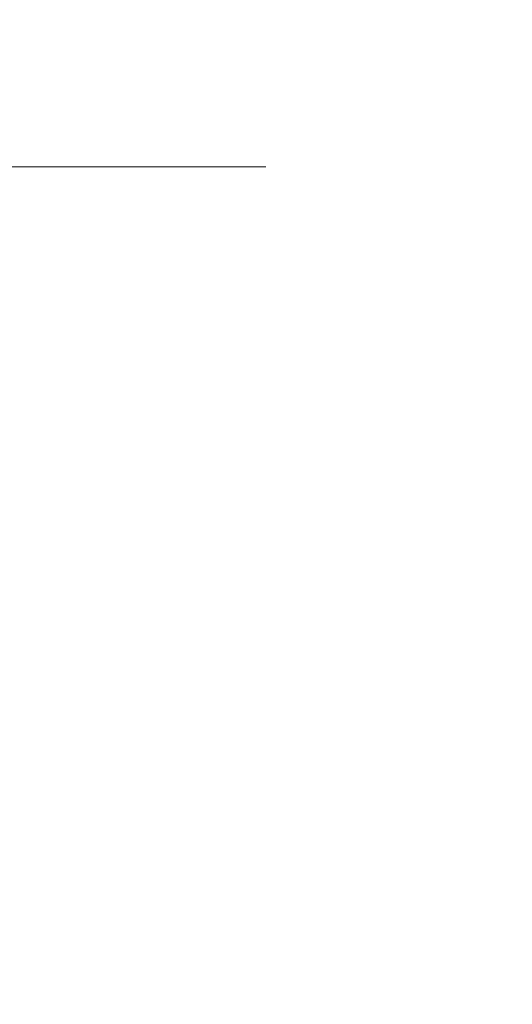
# Model space of a CAD drawing. Header units: millimetres. Extents: x -35957 to 57255, y -28270 to 35843.
# Tile 67 of 207: x -7814 to -7220, y 10250 to 11439. Entities that reach past the tile are written whole.
import ezdxf

# ---------------------------------------------------------------- set-up
doc = ezdxf.new("R2010")
doc.units = ezdxf.units.MM
doc.header["$LTSCALE"] = 100
doc.header["$PDMODE"] = 1
doc.header["$PDSIZE"] = -2
doc.layers.get('0').update_dxf_attribs({"lineweight": 5})
for name, color, linetype, lineweight in [('- 28_metselwerk', 7, 'Continuous', 18), ('5', 7, 'Continuous', 18), ('Geen', 7, 'Continuous', 9), ('Maatlijnen', 7, 'Continuous', 9), ('none', 7, 'Continuous', 13)]:
    doc.layers.add(name, color=color, linetype=linetype, lineweight=lineweight)
doc.styles.add('Century Gothic', font='Century-Gothic_9791.ttf')
doc.dimstyles.new('Arch', dxfattribs={"dimtxt": 151.5842013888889, "dimasz": 224.482421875, "dimexe": 317.5, "dimexo": 158.75, "dimgap": 158.75, "dimtad": 1, "dimdec": 4, "dimtxsty": 'Century Gothic', "dimblk": 'VW_SLASH-2', "dimblk1": 'VW_SLASH-2', "dimblk2": 'VW_SLASH-2', "dimcen": 0, "dimdle": 158.75, "dimazin": 0, "dimtfac": 1, "dimtdec": 4, "dimtix": 1, "dimtmove": 0, "dimatfit": 0, "dimldrblk": 'VW_FILLEDARROW', "dimfxl": 1, "dimfrac": 2, "dimtolj": 1, "dimarcsym": 0})

# ---------------------------------------------------------------- blocks, each defined once
blk = doc.blocks.new('Groep-11')
at = {"color": 255, "linetype": 'Continuous', "lineweight": 18, "transparency": 33554687}
blk.add_wipeout([(1200.3792662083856, 12428.456979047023), (1200.3792662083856, 12328.456979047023), (-4569.132402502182, 12328.45697904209), (-4667.0589609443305, 12326.05813771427), (-4764.750609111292, 12318.867368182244), (-4861.973000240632, 12306.901919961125), (-4958.49291324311, 12290.19049626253), (-5054.078812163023, 12268.773185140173), (-5148.501401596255, 12242.701363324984), (-5241.534176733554, 12212.037572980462), (-5332.953966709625, 12176.85537167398), (-5422.541469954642, 12137.23915592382), (-5510.081780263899, 12093.283958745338), (-5595.3649023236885, 12045.095221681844), (-5678.1862554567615, 11992.78854186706), (-5758.34716437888, 11936.48939472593), (-5835.655335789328, 11876.332832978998), (-5909.925319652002, 11812.46316267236), (-5980.97895406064, 11745.03359701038), (-6048.645792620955, 11674.205888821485), (-6112.7635133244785, 11600.1499425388), (-6173.178307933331, 11523.043406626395), (-6229.7452509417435, 11443.071247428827), (-6282.328647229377, 11360.425305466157), (-6330.802357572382, 11275.303835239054), (-6375.050101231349, 11187.911029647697), (-6414.965734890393, 11098.456530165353), (-6450.453507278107, 11007.15492394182), (-6481.428288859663, 10914.225229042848), (-6507.815776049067, 10819.890369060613), (-6529.552669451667, 10724.37663835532), (-6546.586825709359, 10627.913159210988), (-6558.877382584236, 10530.731332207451), (-6566.394856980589, 10433.064281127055), (-6569.121215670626, 10335.146293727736), (-6569.140087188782, 10329.504037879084), (-9071.523896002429, -11132.689865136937), (-9071.523895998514, -11133.819352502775), (-9067.910271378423, -11281.022238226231), (-9057.078102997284, -11427.870499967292), (-9039.053486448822, -11574.010368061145), (-9013.879844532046, -11719.089779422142), (-8981.617822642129, -11862.759225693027), (-8942.345142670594, -12004.672595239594), (-8896.156415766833, -12144.4880069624), (-8843.162914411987, -12281.86863391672), (-8783.492304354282, -12416.48351475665), (-8717.288337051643, -12548.008351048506), (-8644.710503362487, -12676.126288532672), (-8565.93364931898, -12800.528680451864), (-8481.147554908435, -12920.9158311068), (-8390.556476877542, -13036.99771784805), (-8294.378656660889, -13148.494689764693), (-8192.84579461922, -13255.138141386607), (-8086.20249185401, -13356.671159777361), (-7974.705660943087, -13452.849143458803), (-7858.623907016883, -13543.440391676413), (-7738.236880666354, -13628.226662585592), (-7613.834604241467, -13707.00369901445), (-7485.716773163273, -13779.581720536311), (-7354.192033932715, -13845.785880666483), (-7219.577240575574, -13905.456688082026), (-7082.196691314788, -13958.450390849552), (-6942.381347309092, -14004.63932273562), (-6800.468035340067, -14043.912210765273), (-6656.798636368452, -14076.174443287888), (-6511.719261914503, -14101.348297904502), (-6365.579420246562, -14119.373128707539), (-6218.731174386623, -14130.205512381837), (-6071.528293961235, -14133.819352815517), (1200.3792662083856, -13400.592816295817), (1200.3792662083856, -13501.099865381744), (-6066.4995425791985, -14233.819352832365), (-6071.5238959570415, -14233.819352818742), (-6147.601704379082, -14232.885690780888), (-6223.633686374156, -14230.085267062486), (-6299.574043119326, -14225.41976853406), (-6375.377030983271, -14218.892005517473), (-6450.996989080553, -14210.50591009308), (-6526.388366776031, -14200.266533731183), (-6601.50575112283, -14188.180044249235), (-6676.303894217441, -14174.253722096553), (-6750.737740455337, -14158.495955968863), (-6824.76245367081, -14140.916237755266), (-6898.333444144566, -14121.525156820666), (-6971.406395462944, -14100.334393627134), (-7043.9372912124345, -14077.356712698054), (-7115.882441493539, -14052.605954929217), (-7187.198509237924, -14026.097029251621), (-7257.842536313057, -13997.845903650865), (-7327.771969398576, -13967.86959554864), (-7396.944685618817, -13936.186161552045), (-7465.319017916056, -13902.814686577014), (-7532.853780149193, -13867.775272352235), (-7599.508291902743, -13831.089025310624), (-7665.242402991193, -13792.778043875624), (-7730.0165176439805, -13752.865405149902), (-7793.791618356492, -13711.375151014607), (-7856.529289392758, -13668.332273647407), (-7918.191739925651, -13623.762700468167), (-7978.741826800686, -13577.693278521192), (-8038.14307690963, -13530.151758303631), (-8096.359709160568, -13481.166777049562), (-8153.356656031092, -13430.76784148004), (-8209.099584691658, -13378.985310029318), (-8316.689853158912, -13271.39504156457), (-8368.472384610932, -13215.652112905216), (-8418.871320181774, -13158.655166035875), (-8467.856301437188, -13100.43853378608), (-8515.39782165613, -13041.03728367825), (-8561.467243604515, -12980.487196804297), (-8606.036816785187, -12918.82474627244), (-8649.079694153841, -12856.087075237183), (-8690.569948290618, -12792.311974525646), (-8730.482587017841, -12727.537859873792), (-8768.793568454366, -12661.80374878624), (-8805.479815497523, -12595.149237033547), (-8840.519229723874, -12527.61447480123), (-8873.890704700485, -12459.240142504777), (-8905.574138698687, -12390.06742628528), (-8935.550446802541, -12320.137993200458), (-8963.801572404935, -12249.493966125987), (-8990.31049808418, -12178.177898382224), (-9015.061255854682, -12106.232748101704), (-9038.038936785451, -12033.701852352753), (-9059.229699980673, -11960.628901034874), (-9078.620780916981, -11887.05791056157), (-9096.200499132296, -11813.033197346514), (-9111.958265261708, -11738.599351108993), (-9125.884587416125, -11663.801208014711), (-9137.971076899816, -11588.683823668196), (-9148.210453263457, -11513.292445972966), (-9156.596548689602, -11437.672487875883), (-9163.124311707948, -11361.869500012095), (-9167.789810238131, -11285.929143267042), (-9170.590233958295, -11209.89716127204), (-9171.523895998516, -11133.819352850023), (-9171.523896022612, -11126.879796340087), (-6669.120656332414, 10335.48075946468), (-6666.257979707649, 10438.29464623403), (-6658.364631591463, 10540.84504986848), (-6645.459546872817, 10642.885968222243), (-6627.5736828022, 10744.172621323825), (-6604.749944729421, 10844.462038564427), (-6577.043083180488, 10943.5136415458), (-6544.519562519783, 11041.08982118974), (-6507.257401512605, 11136.95650772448), (-6465.34598617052, 11230.883732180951), (-6418.8858553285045, 11322.646178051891), (-6367.9884594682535, 11412.023721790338), (-6312.775893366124, 11498.80196085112), (-6253.380603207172, 11582.772728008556), (-6189.945068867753, 11663.73459071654), (-6122.6214621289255, 11741.493334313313), (-6051.571281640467, 11815.862427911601), (-5976.964965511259, 11886.66347185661), (-5898.981482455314, 11953.726625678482), (-5817.807902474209, 12016.891015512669), (-5733.638948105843, 12076.005120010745), (-5646.676527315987, 12130.927133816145), (-5557.129249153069, 12181.525307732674), (-5465.211923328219, 12227.678264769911), (-5371.1450449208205, 12269.275291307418), (-5275.154265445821, 12306.21660267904), (-5177.469851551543, 12338.413582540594), (-5078.326132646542, 12365.788995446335), (-4977.960938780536, 12388.277172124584), (-4876.615030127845, 12405.824167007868), (-4774.531519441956, 12418.38788763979), (-4671.955288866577, 12425.938195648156), (-4569.132402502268, 12428.45697904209)], dxfattribs=at).dxf.layer = '- 28_metselwerk'
at = {"layer": '- 28_metselwerk', "linetype": 'Continuous', "lineweight": 9, "transparency": 33554687}
h = blk.add_hatch(dxfattribs=at)
h.set_pattern_fill('metselwerk', style=0, pattern_type=2)
h.set_pattern_definition([(45, (66410.58811447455, 23488.48869305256), (-63.63961030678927, 63.63961030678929), []), (45, (66387.47481728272, 23481.76536758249), (-63.63961030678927, 63.63961030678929), [])])
edge = h.paths.add_edge_path()
edge.add_arc((-4569.132402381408, 10328.45697898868), 2100.000000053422, 90.00000000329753, 179.8083648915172)
edge.add_line((-6669.120656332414, 10335.48075946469), (-9171.523896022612, -11126.87979634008))
edge.add_line((-9171.523896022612, -11126.87979634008), (-9171.523895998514, -11133.81935285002))
edge.add_arc((-6071.523896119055, -11133.81935293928), 3099.999999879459, 179.9999999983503, 270.0000000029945)
edge.add_line((-6071.52389595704, -14233.81935281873), (-6066.499542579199, -14233.81935283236))
edge.add_line((-6066.499542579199, -14233.81935283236), (8435.933031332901, -12771.53888250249))
edge.add_arc((8430.867597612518, -9671.543021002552), 3099.999999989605, 270.0936219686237, 360.000000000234)
edge.add_line((11530.86759760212, -9671.54302098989), (11530.8675976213, -9667.798279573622))
edge.add_line((11530.8675976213, -9667.798279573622), (10030.86417679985, 10332.24732913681))
edge.add_arc((7930.86759749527, 10328.45697908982), 2099.999999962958, 0.1034148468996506, 90.00000000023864)
edge.add_line((7930.867597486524, 12428.45697905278), (-4569.132402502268, 12428.4569790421))
edge = h.paths.add_edge_path()
edge.add_arc((-6071.523896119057, -11133.81935293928), 2999.999999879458, 179.9999999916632, 269.9999160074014)
edge.add_line((-6071.528293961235, -14133.81935281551), (8430.822789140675, -12671.54709920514))
edge.add_line((8430.822789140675, -12671.54709920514), (8435.769630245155, -12671.53901600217))
edge.add_arc((8430.867597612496, -9671.54302100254), 2999.999999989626, 270.0936219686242, 360.0000000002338)
edge.add_line((11430.86759760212, -9671.543020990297), (9930.870935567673, 10328.41247089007))
edge.add_line((9930.870935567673, 10328.41247089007), (9930.864339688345, 10332.06683627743))
edge.add_arc((7930.867597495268, 10328.45697908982), 1999.999999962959, 0.1034148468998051, 90.00000000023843)
edge.add_line((7930.867597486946, 12328.45697905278), (-4569.13240250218, 12328.4569790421))
edge.add_arc((-4569.132402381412, 10328.45697898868), 2000.000000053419, 90.00000000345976, 179.8083648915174)
edge.add_line((-6569.121215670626, 10335.14629372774), (-6569.140087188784, 10329.50403787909))
edge.add_line((-6569.140087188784, 10329.50403787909), (-9071.523896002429, -11132.68986513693))
edge.add_line((-9071.523896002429, -11132.68986513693), (-9071.523895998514, -11133.81935250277))
at = {"color": 255, "linetype": 'Continuous', "lineweight": 25, "transparency": 33554687}
blk.add_wipeout([(1200.2983974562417, 12328.456979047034), (1200.2983974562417, 12288.456979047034), (-4569.132402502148, 12288.456979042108), (-4665.100429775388, 12286.106114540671), (-4760.838244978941, 12279.05916039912), (-4856.116188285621, 12267.333021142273), (-4950.705703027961, 12250.955825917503), (-5044.3798839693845, 12229.966861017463), (-5136.914021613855, 12204.416475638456), (-5228.086141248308, 12174.36596110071), (-5317.677535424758, 12139.887403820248), (-5405.473288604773, 12101.063512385), (-5491.262792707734, 12057.987419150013), (-5574.840252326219, 12010.762456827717), (-5656.005178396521, 11959.501910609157), (-5734.562869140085, 11904.328746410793), (-5810.324877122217, 11845.37531589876), (-5883.109461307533, 11782.783038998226), (-5952.742023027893, 11716.702064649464), (-6019.055524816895, 11647.290910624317), (-6081.890891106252, 11574.716083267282), (-6141.097389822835, 11499.151678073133), (-6196.532993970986, 11420.778962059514), (-6248.064722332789, 11339.785938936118), (-6295.568958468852, 11256.366898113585), (-6338.931747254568, 11170.721948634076), (-6378.049068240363, 11083.05653914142), (-6412.8270851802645, 10993.580965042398), (-6443.182371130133, 10902.50986404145), (-6469.042108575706, 10810.061701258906), (-6490.344264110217, 10716.45824516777), (-6507.03773724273, 10621.92403560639), (-6519.082482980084, 10526.685845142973), (-6526.449607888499, 10430.972135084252), (-6529.121439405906, 10335.012507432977), (-6529.147859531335, 10327.113349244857), (-9031.523655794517, -11135.01183253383), (-9027.904642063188, -11280.150772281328), (-9017.173251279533, -11424.93767204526), (-8999.355300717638, -11569.024207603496), (-8974.493656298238, -11712.063739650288), (-8942.648129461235, -11853.712147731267), (-8903.895333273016, -11993.628658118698), (-8858.32849811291, -12131.476663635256), (-8806.057247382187, -12266.924533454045), (-8747.207333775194, -12399.646410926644), (-8681.920336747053, -12529.322997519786), (-8610.35332190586, -12655.64232097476), (-8532.678463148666, -12778.300485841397), (-8449.0826284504, -12897.002404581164), (-8359.766930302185, -13011.462507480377), (-8264.946241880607, -13121.405429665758), (-8164.848680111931, -13226.566673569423), (-8059.715056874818, -13326.693245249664), (-7949.79829966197, -13421.544263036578), (-7835.362843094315, -13510.891537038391), (-7716.683992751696, -13594.520118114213), (-7594.047262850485, -13672.228814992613), (-7467.747689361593, -13743.830678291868), (-7338.08912022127, -13809.153450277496), (-7205.3834843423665, -13868.039979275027), (-7069.950041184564, -13920.348597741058), (-6932.114612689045, -13965.953463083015), (-6792.208799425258, -14004.744860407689), (-6650.569182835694, -14036.629466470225), (-6507.536515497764, -14061.530574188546), (-6363.45490135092, -14079.38827718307), (-6218.670967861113, -14090.159613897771), (-6073.533032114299, -14093.818670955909), (1200.2983974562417, -13360.39815065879), (1200.2983974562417, -13400.600970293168), (-6071.528293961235, -14133.819352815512), (-6218.731174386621, -14130.20551238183), (-6365.579420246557, -14119.373128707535), (-6511.7192619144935, -14101.348297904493), (-6656.798636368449, -14076.174443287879), (-6800.468035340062, -14043.912210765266), (-6942.381347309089, -14004.639322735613), (-7082.196691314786, -13958.450390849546), (-7219.577240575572, -13905.456688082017), (-7354.192033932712, -13845.785880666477), (-7485.716773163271, -13779.581720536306), (-7613.834604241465, -13707.00369901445), (-7738.236880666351, -13628.226662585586), (-7858.623907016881, -13543.440391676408), (-7974.705660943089, -13452.849143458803), (-8086.20249185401, -13356.671159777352), (-8192.84579461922, -13255.138141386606), (-8294.378656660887, -13148.494689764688), (-8390.55647687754, -13036.997717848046), (-8481.147554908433, -12920.915831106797), (-8565.933649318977, -12800.528680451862), (-8644.710503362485, -12676.126288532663), (-8717.288337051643, -12548.008351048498), (-8783.49230435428, -12416.483514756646), (-8843.162914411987, -12281.868633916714), (-8896.156415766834, -12144.488006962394), (-8942.345142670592, -12004.672595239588), (-8981.617822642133, -11862.759225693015), (-9013.879844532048, -11719.089779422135), (-9039.053486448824, -11574.010368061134), (-9057.078102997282, -11427.870499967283), (-9067.910271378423, -11281.022238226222), (-9071.523895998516, -11133.819352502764), (-9071.523896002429, -11132.689865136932), (-6569.140087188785, 10329.504037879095), (-6569.121215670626, 10335.146293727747), (-6566.394856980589, 10433.06428112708), (-6558.8773825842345, 10530.73133220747), (-6546.5868257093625, 10627.913159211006), (-6529.552669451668, 10724.37663835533), (-6507.815776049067, 10819.890369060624), (-6481.4282888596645, 10914.225229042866), (-6450.453507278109, 11007.154923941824), (-6414.965734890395, 11098.456530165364), (-6375.050101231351, 11187.911029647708), (-6330.80235757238, 11275.303835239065), (-6282.32864722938, 11360.425305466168), (-6229.7452509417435, 11443.071247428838), (-6173.178307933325, 11523.043406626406), (-6112.7635133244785, 11600.14994253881), (-6048.645792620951, 11674.205888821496), (-5980.97895406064, 11745.033597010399), (-5909.925319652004, 11812.463162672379), (-5835.655335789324, 11876.332832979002), (-5758.34716437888, 11936.48939472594), (-5678.18625545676, 11992.78854186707), (-5595.36490232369, 12045.095221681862), (-5510.081780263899, 12093.283958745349), (-5422.541469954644, 12137.239155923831), (-5332.953966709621, 12176.855371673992), (-5241.534176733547, 12212.03757298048), (-5148.50140159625, 12242.701363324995), (-5054.078812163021, 12268.773185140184), (-4958.492913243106, 12290.190496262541), (-4861.973000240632, 12306.901919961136), (-4764.750609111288, 12318.867368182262), (-4667.058960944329, 12326.058137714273), (-4569.132402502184, 12328.456979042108)], dxfattribs=at).dxf.layer = 'none'
at = {"layer": 'none', "linetype": 'Continuous', "lineweight": 5, "true_color": 0x777777, "transparency": 33554687}
h = blk.add_hatch(dxfattribs=at)
h.set_pattern_fill('#isolatie-persing', color=8, style=0, pattern_type=2)
h.set_pattern_definition([(45, (1.433159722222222, 1.322916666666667), (-17.67766952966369, 17.67766952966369), []), (135, (-2.866319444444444, 2.866319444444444), (-17.67766952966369, -17.67766952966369), [])])
edge = h.paths.add_edge_path()
edge.add_line((-6529.121439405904, 10335.01250743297), (-6529.147859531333, 10327.11334924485))
edge.add_line((-6529.147859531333, 10327.11334924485), (-9031.523655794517, -11135.01183253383))
edge.add_arc((-6071.523896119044, -11133.81935293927), 2959.999999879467, 180.0230824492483, 269.961109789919)
edge.add_line((-6073.533032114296, -14093.81867095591), (8428.778692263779, -12631.55038588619))
edge.add_line((8428.778692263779, -12631.55038588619), (8435.704269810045, -12631.53906940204))
edge.add_arc((8430.86759761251, -9671.543021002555), 2959.999999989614, 270.0936219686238, 359.9711028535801)
edge.add_line((11390.86722113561, -9673.035897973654), (9890.873639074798, 10326.87852759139))
edge.add_line((9890.873639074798, 10326.87852759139), (9890.864404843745, 10331.99463913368))
edge.add_arc((7930.867597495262, 10328.45697908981), 1959.999999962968, 0.1034148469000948, 90.00000000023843)
edge.add_line((7930.867597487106, 12288.45697905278), (-4569.132402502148, 12288.4569790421))
edge.add_arc((-4569.132402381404, 10328.45697898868), 1960.000000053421, 90.00000000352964, 179.8083648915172)
edge = h.paths.add_edge_path()
edge.add_arc((-6071.523896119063, -11133.81935293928), 2724.999999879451, 180.3052264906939, 269.716111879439)
edge.add_line((-6085.025622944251, -13858.785903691), (8416.769623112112, -12396.56969513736))
edge.add_line((8416.769623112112, -12396.56969513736), (8435.32027725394, -12396.53938312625))
edge.add_arc((8430.867597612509, -9671.543021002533), 2724.999999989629, 270.0936219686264, 359.788669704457)
edge.add_line((11155.84906167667, -9681.593914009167), (9655.889522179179, 10317.86661071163))
edge.add_line((9655.889522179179, 10317.86661071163), (9655.864787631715, 10331.57048091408))
edge.add_arc((7930.867597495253, 10328.45697908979), 1724.999999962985, 0.1034148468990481, 90.00000000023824)
edge.add_line((7930.867597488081, 12053.45697905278), (-4569.132402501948, 12053.4569790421))
edge.add_arc((-4569.13240238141, 10328.45697898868), 1725.000000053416, 90.00000000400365, 179.8083648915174)
edge.add_line((-6294.122753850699, 10334.22651295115), (-6294.193522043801, 10313.06805351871))
edge.add_line((-6294.193522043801, 10313.06805351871), (-8796.485229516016, -11148.33592397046))
edge.add_line((-8796.485229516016, -11148.33592397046), (-8796.485229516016, -11148.33592397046))
at = {"color": 255, "linetype": 'Continuous', "lineweight": 25, "transparency": 33554687}
blk.add_wipeout([(199.46503116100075, 12028.456979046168), (199.46503116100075, 5959.85882332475), (-1104.368348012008, 5959.85882332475), (-1104.3643688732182, -2300.750034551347), (199.46503116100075, -2300.750034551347), (199.46503116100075, -13199.99386474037), (-6086.217991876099, -13833.779367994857), (-6217.726416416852, -13829.858080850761), (-6348.88768834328, -13819.53514693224), (-6479.390369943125, -13802.83507767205), (-6608.924587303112, -13779.797526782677), (-6737.182766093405, -13750.477196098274), (-6863.860361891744, -13714.943705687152), (-6988.6565833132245, -13673.28142854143), (-7111.275106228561, -13625.589290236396), (-7231.424777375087, -13571.980534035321), (-7348.820305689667, -13512.582451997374), (-7463.182939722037, -13447.536082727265), (-7574.241129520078, -13376.995876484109), (-7681.731171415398, -13301.12932844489), (-7785.397834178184, -13220.11658099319), (-7884.994965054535, -13134.149995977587), (-7980.286074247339, -13043.433697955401), (-8071.044896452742, -12948.18308950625), (-8157.055928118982, -12848.624339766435), (-8238.114939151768, -12744.993847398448), (-8314.029457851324, -12637.537679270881), (-8384.619227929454, -12526.510986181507), (-8449.716636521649, -12412.177397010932), (-8509.16711217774, -12294.808392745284), (-8562.829491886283, -12174.682661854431), (-8610.576356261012, -12052.08543855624), (-8652.294332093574, -11927.307825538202), (-8687.884361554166, -11800.646102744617), (-8717.26193740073, -11672.40102387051), (-8740.357303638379, -11542.877102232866), (-8757.115621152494, -11412.381887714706), (-8767.497097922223, -11281.225236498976), (-8771.477083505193, -11149.71857532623), (-6269.198379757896, 10311.57387312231), (-6269.122893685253, 10334.142896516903), (-6266.805488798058, 10417.373185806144), (-6260.415635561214, 10500.390179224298), (-6249.968662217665, 10582.994732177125), (-6235.489629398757, 10664.98868944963), (-6217.01327000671, 10746.17536054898), (-6194.583905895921, 10826.359991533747), (-6168.2553415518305, 10905.35023219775), (-6138.0907350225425, 10982.956597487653), (-6104.162446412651, 11058.992922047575), (-6066.551864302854, 11133.27680680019), (-6025.349210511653, 11205.63005649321), (-5980.653323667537, 11275.87910716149), (-5932.571422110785, 11343.855442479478), (-5881.218846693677, 11409.395998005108), (-5826.718784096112, 11472.34355234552), (-5769.201971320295, 11532.547104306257), (-5708.80638207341, 11589.862235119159), (-5645.676895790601, 11644.15145488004), (-5579.96495009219, 11695.28453236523), (-5511.82817750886, 11743.13880743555), (-5441.4300273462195, 11787.599485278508), (-5368.939373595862, 11828.559911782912), (-5294.530109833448, 11865.921829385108), (-5218.3807320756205, 11899.595612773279), (-5140.6739105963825, 11929.500483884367), (-5061.596051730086, 11955.564705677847), (-4981.3368507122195, 11977.725754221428), (-4900.088836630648, 11995.930468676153), (-4818.046910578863, 12010.135178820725), (-4735.407878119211, 12020.305809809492), (-4652.369977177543, 12026.41796391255), (-4569.132402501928, 12028.456979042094)], dxfattribs=at).dxf.layer = 'none'
blk = doc.blocks.new('VW_SLASH-2')
at = {"color": 0, "linetype": 'ByBlock', "lineweight": -2, "transparency": 16777216}
blk.add_line((0.707182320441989, 0), (-1, 0), dxfattribs=at)
at = {"color": 0, "linetype": 'Continuous', "lineweight": 20, "transparency": 16777216, "flags": 128}
blk.add_lwpolyline([(0.5000534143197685, 0.5000534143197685), (-0.5000534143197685, -0.5000534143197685)], dxfattribs=at)
blk = doc.blocks.new('*D103')
at = {"layer": 'Defpoints', "color": 0, "transparency": 33554687}
for p in [(-9169.132402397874, 17937.90110071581), (-6669.132402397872, 10299.06736379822), (-9169.132402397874, -11133.81935285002)]:
    blk.add_point(p, dxfattribs=at)
at = {"layer": 'Maatlijnen', "color": 0, "lineweight": -2, "transparency": 33554687}
blk.add_line((-6893.614824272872, 17937.90110071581), (-8944.649980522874, 17937.90110071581), dxfattribs=at)
at = {"layer": 'Maatlijnen', "color": 0, "lineweight": -2, "xscale": 224.482421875, "yscale": 224.482421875, "zscale": 224.482421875, "rotation": 180}
blk.add_blockref('VW_SLASH-2', (-9169.132402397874, 17937.90110071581), dxfattribs=at)
at = {"layer": 'Maatlijnen', "color": 0, "lineweight": -2, "xscale": 224.482421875, "yscale": 224.482421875, "zscale": 224.482421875}
blk.add_blockref('VW_SLASH-2', (-6669.132402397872, 17937.90110071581), dxfattribs=at)
at = {"layer": 'Maatlijnen', "color": 0, "lineweight": 9, "transparency": 33554687, "insert": (-7919.132402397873, 18067.50599233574), "char_height": 151.5842013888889, "attachment_point": 5, "style": 'Century Gothic'}
blk.add_mtext('\\A1;2500', dxfattribs=at)
blk = doc.blocks.new('VW_FILLEDARROW')
at = {"color": 0, "linetype": 'Continuous', "lineweight": 5, "transparency": 16777216, "flags": 128}
blk.add_lwpolyline([(-1.414364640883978, 0.3789778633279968), (0, 0), (-1.414364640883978, -0.3789778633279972)], close=True, dxfattribs=at)
blk = doc.blocks.new('*D112')
at = {"layer": 'Defpoints', "color": 0, "transparency": 33554687}
for p in [(-10309.36496029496, 12427.23038734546), (-4392.875610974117, 12427.23038734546), (-6065.399766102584, -14232.76961265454)]:
    blk.add_point(p, dxfattribs=at)
at = {"layer": 'Maatlijnen', "color": 0, "lineweight": -2, "transparency": 33554687}
blk.add_line((-10309.36496029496, -14008.28719077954), (-10309.36496029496, 12202.74796547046), dxfattribs=at)
at = {"layer": 'Maatlijnen', "color": 0, "lineweight": -2, "xscale": 224.482421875, "yscale": 224.482421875, "zscale": 224.482421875}
for p, rotation in [((-10309.36496029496, 12427.23038734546), 90.00000000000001), ((-10309.36496029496, -14232.76961265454), 270)]:
    blk.add_blockref('VW_SLASH-2', p, dxfattribs=dict(at, rotation=rotation))
at = {"layer": 'Maatlijnen', "color": 0, "lineweight": 9, "transparency": 33554687, "insert": (-10535.04829362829, -902.7696126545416), "char_height": 151.5842013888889, "attachment_point": 5, "rotation": 90.00000000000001, "style": 'Century Gothic'}
blk.add_mtext('\\A1;26660', dxfattribs=at)
blk = doc.blocks.new('Groep-336')
at = {"layer": 'Geen', "linetype": 'Continuous', "lineweight": 5, "transparency": 33554687}
blk.add_line((-8217.641795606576, 11261.45515579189), (-7517.569391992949, 11261.45515579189), dxfattribs=at)
at = {"layer": 'Geen', "color": 7, "linetype": 'Continuous', "lineweight": 9, "transparency": 33554687}
blk.add_solid([(-7988.82058326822, 11261.45515579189), (-8103.231189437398, 11055.77316716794), (-8217.641795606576, 11261.45515579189)], dxfattribs=at)
blk = doc.blocks.new('Groep-338')
at = {"layer": 'Geen', "color": 7, "transparency": 33554687}
blk.add_blockref('Groep-336', (0, 0), dxfattribs=at)

msp = doc.modelspace()

# ---------------------------------------------------------------- block references
at = {"layer": '5', "color": 7, "transparency": 33554687}
msp.add_blockref('Groep-11', (0, 0), dxfattribs=at)

# ---------------------------------------------------------------- next in the draw order: wipeouts: each hides what was drawn before it
at = {"color": 255, "linetype": 'Continuous', "lineweight": 5, "transparency": 33554687}
msp.add_wipeout([(-1104.3663584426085, 1692.786832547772), (-1104.3663584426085, -3747.2131674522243), (-2621.982697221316, -3747.2131674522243), (-2621.982697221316, -13477.844213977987), (-6085.101193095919, -13834.07483752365), (-6606.068952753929, -13777.35544952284), (-7106.466529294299, -13621.705968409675), (-7567.689583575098, -13372.913304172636), (-7972.590250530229, -13040.227347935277), (-8306.114681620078, -12636.017069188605), (-8555.86273360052, -12175.310648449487), (-8712.548994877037, -11675.236742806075), (-8770.348008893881, -11154.387657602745), (-6268.1137110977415, 10306.761521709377), (-6268.0231172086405, 10333.84751957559), (-6234.389852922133, 10664.693312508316), (-6136.990958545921, 10982.661220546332), (-5979.553547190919, 11275.583730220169), (-5768.102194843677, 11532.251727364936), (-5510.728401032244, 11742.84343049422), (-5217.280955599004, 11899.300235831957), (-4898.98906015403, 11995.635091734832), (-4568.03262602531, 12028.16160210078), (-2627.1148693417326, 12028.16160210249), (-2627.1148693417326, 1692.786832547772)], dxfattribs=at).dxf.layer = 'Geen'

# ---------------------------------------------------------------- next in the draw order: block references
at = {"layer": 'Geen', "color": 7, "transparency": 33554687}
msp.add_blockref('Groep-338', (0, 0), dxfattribs=at)

# ---------------------------------------------------------------- next in the draw order: dimensions: what is measured, and where the dimension line sits
at = {"layer": 'Maatlijnen', "color": 5, "lineweight": 9, "true_color": 0x0000ff, "transparency": 33554687}
dim = msp.add_linear_dim(base=(-9169.132402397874, 17937.90110071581), p1=(-6669.132402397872, 10299.06736379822), p2=(-9169.132402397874, -11133.81935285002), dimstyle='Arch', override={"dimgap": 50, "dimdec": 0, "dimpost": '<>', "dimtxsty": 'Century Gothic', "dimse1": 1, "dimse2": 1, "dimtmove": 2}, dxfattribs=at)
dim.commit()
dim.dimension.update_dxf_attribs({"geometry": '*D103', "text_midpoint": (-7919.132402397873, 18067.50599233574)})
dim = msp.add_linear_dim(base=(-10309.36496029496, 12427.23038734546), p1=(-6065.399766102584, -14232.76961265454), p2=(-4392.875610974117, 12427.23038734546), angle=270, dimstyle='Arch', override={"dimgap": 96.56666666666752, "dimdec": 0, "dimpost": '<>', "dimtxsty": 'Century Gothic', "dimse1": 1, "dimse2": 1, "dimtmove": 2}, dxfattribs=at)
dim.commit()
dim.dimension.update_dxf_attribs({"geometry": '*D112', "text_midpoint": (-10535.04829362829, -902.7696126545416), "dimtype": 160})

doc.saveas('drawing.dxf')
